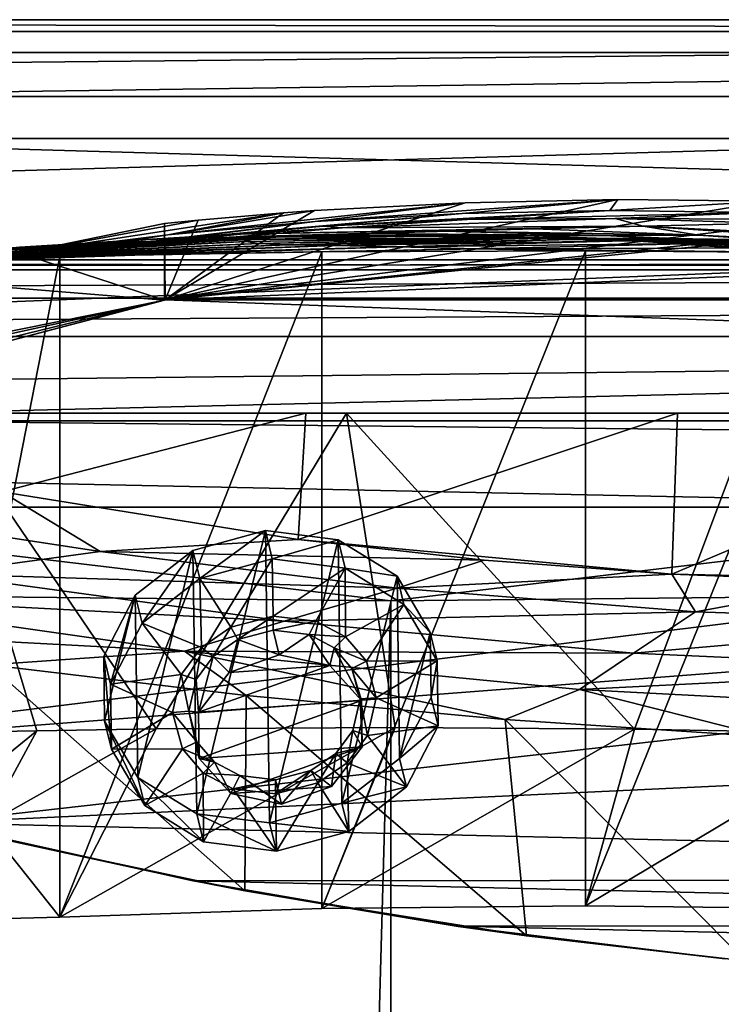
# Model space of a CAD drawing. Header units: metres. Extents: x -1004 to 0, y -708 to 0.
# Tile 59 of 103: x -550 to -459, y -128 to 0. Entities that reach past the tile are written whole.
import ezdxf

# ---------------------------------------------------------------- set-up
doc = ezdxf.new("R2010")
doc.units = ezdxf.units.M

msp = doc.modelspace()

# ---------------------------------------------------------------- linework, layer by layer
at = {"layer": 'top'}
for points in [[(-17.027203, -4.297202, 163.059692), (-987.0271, -4.297202, 163.059692), (-17.027203, -4.297202, 176.059937)], [(-987.0271, -4.297202, 163.059692), (-987.0271, -4.297202, 176.059692), (-17.027203, -4.297202, 176.059937)], [(-17.027203, -4.297202, 176.059937), (-987.0271, -4.297202, 176.059692), (-987.0271, -4.297202, 2050.059814)], [(-987.0271, -4.297202, 2063.059814), (-17.027203, -4.297202, 2063.059814), (-987.0271, -4.297202, 2050.059814)], [(-17.027203, -4.297202, 2063.059814), (-17.027203, -4.297202, 2050.059814), (-987.0271, -4.297202, 2050.059814)], [(-987.0271, -4.297202, 2050.059814), (-17.027203, -4.297202, 2050.059814), (-17.027203, -4.297202, 176.059937)], [(-17.027203, -4.297202, 2063.059814), (-987.0271, -4.297202, 2063.059814), (-51.027081, -31.297201, 2063.059814)], [(-51.027081, -31.297201, 2063.059814), (-987.0271, -4.297202, 2063.059814), (-953.0271, -31.297201, 2063.059814)], [(-17.027203, -4.297202, 163.059692), (-953.0271, -31.297201, 163.059692), (-987.0271, -4.297202, 163.059692)], [(-51.027081, -31.297201, 163.059692), (-953.0271, -31.297201, 163.059692), (-17.027203, -4.297202, 163.059692)], [(-452.685913, -23.648458, 664.123352), (-472.45047, -23.454731, 664.128479), (-531.481934, -36.547382, 663.785583)], [(-531.481934, -36.547382, 663.785583), (-472.45047, -23.454731, 664.128479), (-492.326813, -23.866177, 664.117676)], [(-432.993011, -24.427916, 664.102966), (-452.685913, -23.648458, 664.123352), (-531.481934, -36.547382, 663.785583)], [(-492.326813, -23.866177, 664.117676), (-511.996887, -24.894096, 664.090698), (-531.481934, -36.547382, 663.785583)], [(-511.996887, -24.894096, 664.090698), (-492.326813, -23.866177, 664.117676), (-531.098572, -28.059938, 742.221619)], [(-531.098572, -28.059938, 742.221619), (-492.326813, -23.866177, 664.117676), (-511.913025, -26.337254, 742.094177)], [(-492.326813, -23.866177, 664.117676), (-472.45047, -23.454731, 664.128479), (-511.913025, -26.337254, 742.094177)], [(-511.913025, -26.337254, 742.094177), (-472.45047, -23.454731, 664.128479), (-492.744202, -25.268068, 741.974304)], [(-472.45047, -23.454731, 664.128479), (-473.478271, -24.863918, 741.869812), (-492.744202, -25.268068, 741.974304)], [(-472.45047, -23.454731, 664.128479), (-452.685913, -23.648458, 664.123352), (-473.478271, -24.863918, 741.869812)], [(-452.685913, -23.648458, 664.123352), (-454.001373, -25.136345, 741.78833), (-473.478271, -24.863918, 741.869812)], [(-527.157532, -26.128496, 664.055298), (-516.033081, -25.183533, 664.05658), (-550.414673, -30.424583, 742.348816)], [(-516.033081, -25.183533, 664.05658), (-531.098572, -28.059938, 742.221619), (-550.414673, -30.424583, 742.348816)], [(-531.481934, -36.547382, 663.785583), (-422.527161, -25.079533, 664.085876), (-432.993011, -24.427916, 664.102966)], [(-511.996887, -24.894096, 664.090698), (-516.033081, -25.183533, 664.05658), (-531.481934, -36.547382, 663.785583)], [(-419.404327, -25.305992, 664.079956), (-422.527161, -25.079533, 664.085876), (-531.481934, -36.547382, 663.785583)], [(-531.481934, -36.547382, 663.785583), (-516.033081, -25.183533, 664.05658), (-527.157532, -26.128496, 664.055298)], [(-375.407898, -30.10355, 663.954346), (-419.404327, -25.305992, 664.079956), (-531.481934, -36.547382, 663.785583)], [(-516.033081, -25.183533, 664.05658), (-511.996887, -24.894096, 664.090698), (-531.098572, -28.059938, 742.221619)], [(-510.922699, -26.942339, 820.316162), (-529.597412, -28.513828, 820.513245), (-492.744202, -25.268068, 741.974304)], [(-529.597412, -28.513828, 820.513245), (-511.913025, -26.337254, 742.094177), (-492.744202, -25.268068, 741.974304)], [(-492.744202, -25.268068, 741.974304), (-473.478271, -24.863918, 741.869812), (-510.922699, -26.942339, 820.316162)], [(-473.478271, -24.863918, 741.869812), (-492.067596, -26.072529, 820.149414), (-510.922699, -26.942339, 820.316162)], [(-473.478271, -24.863918, 741.869812), (-454.001373, -25.136345, 741.78833), (-492.067596, -26.072529, 820.149414)], [(-454.001373, -25.136345, 741.78833), (-472.772339, -25.925011, 820.032776), (-492.067596, -26.072529, 820.149414)], [(-454.001373, -25.136345, 741.78833), (-434.199707, -26.096884, 741.737671), (-472.772339, -25.925011, 820.032776)], [(-527.157532, -26.128496, 664.055298), (-550.414673, -30.424583, 742.348816), (-531.5495, -26.561413, 664.05188)], [(-531.5495, -26.561413, 664.05188), (-550.414673, -30.424583, 742.348816), (-531.550537, -36.561653, 664.056519)], [(-531.098572, -28.059938, 742.221619), (-511.913025, -26.337254, 742.094177), (-548.351563, -30.766386, 820.720947)], [(-511.913025, -26.337254, 742.094177), (-529.597412, -28.513828, 820.513245), (-548.351563, -30.766386, 820.720947)], [(-508.362488, -27.12908, 898.876343), (-545.28009, -30.270796, 899.305359), (-510.922699, -26.942339, 820.316162)], [(-545.28009, -30.270796, 899.305359), (-529.597412, -28.513828, 820.513245), (-510.922699, -26.942339, 820.316162)], [(-531.5495, -26.561413, 664.05188), (-531.550537, -36.561653, 664.056519), (-531.481934, -36.547382, 663.785583)], [(-531.548218, -26.561152, 664.047119), (-527.157532, -26.128496, 664.055298), (-531.5495, -26.561413, 664.05188)], [(-531.548218, -26.561152, 664.047119), (-531.5495, -26.561413, 664.05188), (-531.481934, -36.547382, 663.785583)], [(-527.157532, -26.128496, 664.055298), (-531.548218, -26.561152, 664.047119), (-531.481934, -36.547382, 663.785583)], [(-469.145081, -26.930344, 898.740356), (-483.279053, -27.285646, 977.943909), (-522.334961, -27.974548, 978.032288)], [(-522.334961, -27.974548, 978.032288), (-508.362488, -27.12908, 898.876343), (-469.145081, -26.930344, 898.740356)], [(-510.922699, -26.942339, 820.316162), (-492.067596, -26.072529, 820.149414), (-508.362488, -27.12908, 898.876343)], [(-492.067596, -26.072529, 820.149414), (-472.772339, -25.925011, 820.032776), (-508.362488, -27.12908, 898.876343)], [(-508.362488, -27.12908, 898.876343), (-472.772339, -25.925011, 820.032776), (-469.145081, -26.930344, 898.740356)], [(-469.145081, -26.930344, 898.740356), (-461.91687, -28.080194, 978.12262), (-483.279053, -27.285646, 977.943909)], [(-472.772339, -25.925011, 820.032776), (-452.7771, -26.520391, 819.986023), (-469.145081, -26.930344, 898.740356)], [(-434.199707, -26.096884, 741.737671), (-452.7771, -26.520391, 819.986023), (-472.772339, -25.925011, 820.032776)], [(-469.145081, -26.930344, 898.740356), (-452.7771, -26.520391, 819.986023), (-409.649872, -30.02174, 820.180969)], [(-409.649872, -30.02174, 820.180969), (-424.878021, -29.861204, 899.148376), (-469.145081, -26.930344, 898.740356)], [(-424.878021, -29.861204, 899.148376), (-461.91687, -28.080194, 978.12262), (-469.145081, -26.930344, 898.740356)], [(-533.978394, -28.64591, 1057.599854), (-570.586243, -32.38266, 1057.966797), (-522.334961, -27.974548, 978.032288)], [(-570.586243, -32.38266, 1057.966797), (-558.943481, -31.536816, 978.460144), (-522.334961, -27.974548, 978.032288)], [(-550.414673, -30.424583, 742.348816), (-531.098572, -28.059938, 742.221619), (-567.444946, -33.679401, 820.919495)], [(-531.098572, -28.059938, 742.221619), (-548.351563, -30.766386, 820.720947), (-567.444946, -33.679401, 820.919495)], [(-522.334961, -27.974548, 978.032288), (-558.943481, -31.536816, 978.460144), (-508.362488, -27.12908, 898.876343)], [(-558.943481, -31.536816, 978.460144), (-545.28009, -30.270796, 899.305359), (-508.362488, -27.12908, 898.876343)], [(-512.174133, -28.12541, 1217.638428), (-517.327515, -28.377766, 1297.931396), (-555.555237, -30.01231, 1297.98877)], [(-512.174133, -28.12541, 1217.638428), (-555.555237, -30.01231, 1297.98877), (-550.446899, -29.655293, 1217.726196)], [(-504.790924, -27.868296, 1137.478882), (-512.174133, -28.12541, 1217.638428), (-550.446899, -29.655293, 1217.726196)], [(-550.446899, -29.655293, 1217.726196), (-543.296143, -29.207056, 1137.55188), (-504.790924, -27.868296, 1137.478882)], [(-543.296143, -29.207056, 1137.55188), (-495.164978, -27.591631, 1057.543701), (-504.790924, -27.868296, 1137.478882)], [(-495.164978, -27.591631, 1057.543701), (-543.296143, -29.207056, 1137.55188), (-533.978394, -28.64591, 1057.599854)], [(-483.279053, -27.285646, 977.943909), (-495.164978, -27.591631, 1057.543701), (-533.978394, -28.64591, 1057.599854)], [(-483.279053, -27.285646, 977.943909), (-533.978394, -28.64591, 1057.599854), (-522.334961, -27.974548, 978.032288)], [(-517.327515, -28.377766, 1297.931396), (-498.106903, -28.220083, 1297.909912), (-520.238464, -28.642012, 1378.305664)], [(-498.106903, -28.220083, 1297.909912), (-482.750031, -28.400694, 1378.306641), (-520.238464, -28.642012, 1378.305664)], [(-492.445374, -28.145514, 1217.638794), (-517.327515, -28.377766, 1297.931396), (-512.174133, -28.12541, 1217.638428)], [(-498.106903, -28.220083, 1297.909912), (-517.327515, -28.377766, 1297.931396), (-492.445374, -28.145514, 1217.638794)], [(-484.378143, -28.128517, 1137.568115), (-512.174133, -28.12541, 1217.638428), (-504.790924, -27.868296, 1137.478882)], [(-484.378143, -28.128517, 1137.568115), (-492.445374, -28.145514, 1217.638794), (-512.174133, -28.12541, 1217.638428)], [(-504.790924, -27.868296, 1137.478882), (-495.164978, -27.591631, 1057.543701), (-474.113434, -28.127659, 1057.722778)], [(-474.113434, -28.127659, 1057.722778), (-484.378143, -28.128517, 1137.568115), (-504.790924, -27.868296, 1137.478882)], [(-498.106903, -28.220083, 1297.909912), (-492.445374, -28.145514, 1217.638794), (-472.179077, -28.69838, 1217.680054)], [(-482.750031, -28.400694, 1378.306641), (-498.106903, -28.220083, 1297.909912), (-478.806091, -28.503523, 1297.896118)], [(-478.806091, -28.503523, 1297.896118), (-498.106903, -28.220083, 1297.909912), (-472.179077, -28.69838, 1217.680054)], [(-461.91687, -28.080194, 978.12262), (-495.164978, -27.591631, 1057.543701), (-483.279053, -27.285646, 977.943909)], [(-495.164978, -27.591631, 1057.543701), (-461.91687, -28.080194, 978.12262), (-474.113434, -28.127659, 1057.722778)], [(-462.892578, -29.028557, 1137.770996), (-492.445374, -28.145514, 1217.638794), (-484.378143, -28.128517, 1137.568115)], [(-472.179077, -28.69838, 1217.680054), (-492.445374, -28.145514, 1217.638794), (-462.892578, -29.028557, 1137.770996)], [(-451.532196, -29.402475, 1058.087891), (-484.378143, -28.128517, 1137.568115), (-474.113434, -28.127659, 1057.722778)], [(-451.532196, -29.402475, 1058.087891), (-462.892578, -29.028557, 1137.770996), (-484.378143, -28.128517, 1137.568115)], [(-474.113434, -28.127659, 1057.722778), (-461.91687, -28.080194, 978.12262), (-438.846405, -29.666279, 978.500732)], [(-438.846405, -29.666279, 978.500732), (-451.532196, -29.402475, 1058.087891), (-474.113434, -28.127659, 1057.722778)], [(-461.91687, -28.080194, 978.12262), (-424.878021, -29.861204, 899.148376), (-438.846405, -29.666279, 978.500732)], [(-587.858459, -33.230473, 1217.874634), (-543.296143, -29.207056, 1137.55188), (-550.446899, -29.655293, 1217.726196)], [(-543.296143, -29.207056, 1137.55188), (-587.858459, -33.230473, 1217.874634), (-580.214172, -32.922432, 1137.810425)], [(-533.978394, -28.64591, 1057.599854), (-543.296143, -29.207056, 1137.55188), (-580.214172, -32.922432, 1137.810425)], [(-580.214172, -32.922432, 1137.810425), (-570.586243, -32.38266, 1057.966797), (-533.978394, -28.64591, 1057.599854)], [(-559.626038, -30.665686, 1458.603882), (-558.617615, -30.343277, 1378.304565), (-520.238464, -28.642012, 1378.305664)], [(-559.626038, -30.665686, 1458.603882), (-520.238464, -28.642012, 1378.305664), (-520.896423, -28.921398, 1458.728027)], [(-558.589294, -30.860767, 1538.892822), (-559.626038, -30.665686, 1458.603882), (-520.896423, -28.921398, 1458.728027)], [(-517.327515, -28.377766, 1297.931396), (-558.617615, -30.343277, 1378.304565), (-555.555237, -30.01231, 1297.98877)], [(-558.617615, -30.343277, 1378.304565), (-517.327515, -28.377766, 1297.931396), (-520.238464, -28.642012, 1378.305664)], [(-520.896423, -28.921398, 1458.728027), (-519.310974, -29.166855, 1539.137207), (-558.589294, -30.860767, 1538.892822)], [(-519.310974, -29.166855, 1539.137207), (-555.50647, -30.894201, 1619.12146), (-558.589294, -30.860767, 1538.892822)], [(-515.487915, -29.341103, 1619.466309), (-555.50647, -30.894201, 1619.12146), (-519.310974, -29.166855, 1539.137207)], [(-555.50647, -30.894201, 1619.12146), (-515.487915, -29.341103, 1619.466309), (-550.390137, -30.817196, 1699.218994)], [(-550.390137, -30.817196, 1699.218994), (-515.487915, -29.341103, 1619.466309), (-509.439392, -29.430811, 1699.626587)], [(-550.390137, -30.817196, 1699.218994), (-509.439392, -29.430811, 1699.626587), (-543.261963, -30.743803, 1779.113403)], [(-548.351563, -30.766386, 820.720947), (-529.597412, -28.513828, 820.513245), (-545.28009, -30.270796, 899.305359)], [(-509.439392, -29.430811, 1699.626587), (-501.185791, -29.622955, 1779.531006), (-543.261963, -30.743803, 1779.113403)], [(-482.750031, -28.400694, 1378.306641), (-483.994507, -28.398075, 1458.851196), (-520.896423, -28.921398, 1458.728027)], [(-520.896423, -28.921398, 1458.728027), (-483.994507, -28.398075, 1458.851196), (-519.310974, -29.166855, 1539.137207)], [(-520.238464, -28.642012, 1378.305664), (-482.750031, -28.400694, 1378.306641), (-520.896423, -28.921398, 1458.728027)], [(-483.994507, -28.398075, 1458.851196), (-482.535248, -28.50729, 1539.381592), (-519.310974, -29.166855, 1539.137207)], [(-519.310974, -29.166855, 1539.137207), (-482.535248, -28.50729, 1539.381592), (-515.487915, -29.341103, 1619.466309)], [(-482.535248, -28.50729, 1539.381592), (-478.380005, -28.676069, 1619.802368), (-515.487915, -29.341103, 1619.466309)], [(-515.487915, -29.341103, 1619.466309), (-478.380005, -28.676069, 1619.802368), (-509.439392, -29.430811, 1699.626587)], [(-509.439392, -29.430811, 1699.626587), (-478.380005, -28.676069, 1619.802368), (-471.539703, -28.830837, 1700.026245)], [(-501.185791, -29.622955, 1779.531006), (-509.439392, -29.430811, 1699.626587), (-471.539703, -28.830837, 1700.026245)], [(-462.02475, -29.204512, 1779.972534), (-501.185791, -29.622955, 1779.531006), (-471.539703, -28.830837, 1700.026245)], [(-490.714691, -29.880512, 1859.118652), (-501.185791, -29.622955, 1779.531006), (-462.02475, -29.204512, 1779.972534)], [(-449.856262, -29.737257, 1859.545288), (-490.714691, -29.880512, 1859.118652), (-462.02475, -29.204512, 1779.972534)], [(-466.493103, -28.571413, 1458.915405), (-483.994507, -28.398075, 1458.851196), (-464.484283, -28.814299, 1378.307007)], [(-464.484283, -28.814299, 1378.307007), (-483.994507, -28.398075, 1458.851196), (-482.750031, -28.400694, 1378.306641)], [(-483.994507, -28.398075, 1458.851196), (-466.493103, -28.571413, 1458.915405), (-482.535248, -28.50729, 1539.381592)], [(-464.484283, -28.814299, 1378.307007), (-482.750031, -28.400694, 1378.306641), (-459.428711, -29.220833, 1297.89209)], [(-459.428711, -29.220833, 1297.89209), (-482.750031, -28.400694, 1378.306641), (-478.806091, -28.503523, 1297.896118)], [(-478.380005, -28.676069, 1619.802368), (-482.535248, -28.50729, 1539.381592), (-465.434967, -28.537424, 1539.510132)], [(-482.535248, -28.50729, 1539.381592), (-466.493103, -28.571413, 1458.915405), (-465.434967, -28.537424, 1539.510132)], [(-478.806091, -28.503523, 1297.896118), (-472.179077, -28.69838, 1217.680054), (-459.428711, -29.220833, 1297.89209)], [(-465.434967, -28.537424, 1539.510132), (-461.316254, -28.64698, 1619.975708), (-478.380005, -28.676069, 1619.802368)], [(-478.380005, -28.676069, 1619.802368), (-461.316254, -28.64698, 1619.975708), (-471.539703, -28.830837, 1700.026245)], [(-472.179077, -28.69838, 1217.680054), (-430.055206, -31.32688, 1217.911133), (-459.428711, -29.220833, 1297.89209)], [(-430.055206, -31.32688, 1217.911133), (-472.179077, -28.69838, 1217.680054), (-416.712677, -32.638969, 1138.565186)], [(-472.179077, -28.69838, 1217.680054), (-462.892578, -29.028557, 1137.770996), (-416.712677, -32.638969, 1138.565186)], [(-471.539703, -28.830837, 1700.026245), (-461.316254, -28.64698, 1619.975708), (-445.099701, -28.820051, 1620.184814)], [(-406.456207, -29.448767, 1701.339111), (-471.539703, -28.830837, 1700.026245), (-445.099701, -28.820051, 1620.184814)], [(-462.02475, -29.204512, 1779.972534), (-471.539703, -28.830837, 1700.026245), (-406.456207, -29.448767, 1701.339111)], [(-465.434967, -28.537424, 1539.510132), (-466.493103, -28.571413, 1458.915405), (-449.53653, -29.038044, 1458.984985)], [(-466.493103, -28.571413, 1458.915405), (-446.498779, -29.577589, 1378.307495), (-449.53653, -29.038044, 1458.984985)], [(-446.498779, -29.577589, 1378.307495), (-466.493103, -28.571413, 1458.915405), (-464.484283, -28.814299, 1378.307007)], [(-449.53653, -29.038044, 1458.984985), (-449.069, -28.814716, 1539.658081), (-465.434967, -28.537424, 1539.510132)], [(-449.069, -28.814716, 1539.658081), (-461.316254, -28.64698, 1619.975708), (-465.434967, -28.537424, 1539.510132)], [(-446.498779, -29.577589, 1378.307495), (-464.484283, -28.814299, 1378.307007), (-439.996155, -30.350725, 1297.900146)], [(-439.996155, -30.350725, 1297.900146), (-464.484283, -28.814299, 1378.307007), (-459.428711, -29.220833, 1297.89209)], [(-401.780121, -34.028625, 1059.436401), (-462.892578, -29.028557, 1137.770996), (-451.532196, -29.402475, 1058.087891)], [(-416.712677, -32.638969, 1138.565186), (-462.892578, -29.028557, 1137.770996), (-401.780121, -34.028625, 1059.436401)], [(-406.456207, -29.448767, 1701.339111), (-400.750183, -29.583015, 1741.481201), (-462.02475, -29.204512, 1779.972534)], [(-400.750183, -29.583015, 1741.481201), (-393.93222, -29.823841, 1781.515381), (-462.02475, -29.204512, 1779.972534)], [(-462.02475, -29.204512, 1779.972534), (-393.93222, -29.823841, 1781.515381), (-449.856262, -29.737257, 1859.545288)], [(-461.316254, -28.64698, 1619.975708), (-449.069, -28.814716, 1539.658081), (-445.099701, -28.820051, 1620.184814)], [(-459.428711, -29.220833, 1297.89209), (-430.055206, -31.32688, 1217.911133), (-439.996155, -30.350725, 1297.900146)], [(-578.530212, -32.142326, 1858.454956), (-586.527283, -32.652935, 1778.727539), (-543.261963, -30.743803, 1779.113403)], [(-543.261963, -30.743803, 1779.113403), (-586.527283, -32.652935, 1778.727539), (-550.390137, -30.817196, 1699.218994)], [(-548.351563, -30.766386, 820.720947), (-545.28009, -30.270796, 899.305359), (-582.650757, -36.168266, 899.776184)], [(-582.650757, -36.168266, 899.776184), (-545.28009, -30.270796, 899.305359), (-577.246338, -34.333977, 978.705688)], [(-567.444946, -33.679401, 820.919495), (-548.351563, -30.766386, 820.720947), (-582.650757, -36.168266, 899.776184)], [(-534.104248, -30.651379, 1858.760254), (-545.201599, -30.85894, 1929.701294), (-578.530212, -32.142326, 1858.454956)], [(-534.104248, -30.651379, 1858.760254), (-578.530212, -32.142326, 1858.454956), (-543.261963, -30.743803, 1779.113403)], [(-545.28009, -30.270796, 899.305359), (-558.943481, -31.536816, 978.460144), (-577.246338, -34.333977, 978.705688)], [(-550.414673, -30.424583, 742.348816), (-567.444946, -33.679401, 820.919495), (-531.550537, -36.561653, 664.056519)], [(-545.201599, -30.85894, 1929.701294), (-511.027527, -30.280046, 1934.475342), (-545.208801, -117.028526, 1979.450073)], [(-545.208801, -117.028526, 1979.450073), (-511.027527, -30.280046, 1934.475342), (-511.031982, -115.911087, 1983.91394)], [(-511.027527, -30.280046, 1934.475342), (-545.201599, -30.85894, 1929.701294), (-534.104248, -30.651379, 1858.760254)], [(-543.261963, -30.743803, 1779.113403), (-501.185791, -29.622955, 1779.531006), (-534.104248, -30.651379, 1858.760254)], [(-501.185791, -29.622955, 1779.531006), (-490.714691, -29.880512, 1859.118652), (-534.104248, -30.651379, 1858.760254)], [(-490.714691, -29.880512, 1859.118652), (-511.027527, -30.280046, 1934.475342), (-534.104248, -30.651379, 1858.760254)], [(-531.481934, -36.547382, 663.785583), (-338.864685, -36.52253, 663.786255), (-375.407898, -30.10355, 663.954346)], [(-511.027527, -30.280046, 1934.475342), (-476.663605, -30.13868, 1937.437134), (-511.031982, -115.911087, 1983.91394)], [(-511.031982, -115.911087, 1983.91394), (-476.663605, -30.13868, 1937.437134), (-476.665222, -115.545601, 1986.746826)], [(-476.663605, -30.13868, 1937.437134), (-511.027527, -30.280046, 1934.475342), (-490.714691, -29.880512, 1859.118652)], [(-442.203827, -30.387955, 1938.549316), (-490.714691, -29.880512, 1859.118652), (-449.856262, -29.737257, 1859.545288)], [(-442.203827, -30.387955, 1938.549316), (-476.663605, -30.13868, 1937.437134), (-490.714691, -29.880512, 1859.118652)], [(-476.663605, -30.13868, 1937.437134), (-442.203827, -30.387955, 1938.549316), (-476.665222, -115.545601, 1986.746826)], [(-476.665222, -115.545601, 1986.746826), (-442.203827, -30.387955, 1938.549316), (-442.20282, -115.934677, 1987.939697)], [(-51.027081, -31.297201, 2063.059814), (-953.0271, -31.297201, 2063.059814), (-56.027115, -32.636967, 2063.059814)], [(-953.0271, -31.297201, 2063.059814), (-948.0271, -32.636948, 2063.059814), (-56.027115, -32.636967, 2063.059814)], [(-953.0271, -31.297201, 163.059692), (-51.027081, -31.297201, 163.059692), (-948.0271, -32.636948, 163.059692)], [(-51.027081, -31.297201, 163.059692), (-56.027115, -32.636967, 163.059692), (-948.0271, -32.636948, 163.059692)], [(-592.577087, -33.082756, 1698.821655), (-555.50647, -30.894201, 1619.12146), (-550.390137, -30.817196, 1699.218994)], [(-586.527283, -32.652935, 1778.727539), (-592.577087, -33.082756, 1698.821655), (-550.390137, -30.817196, 1699.218994)], [(-545.201599, -30.85894, 1929.701294), (-562.167419, -31.322283, 1926.885376), (-578.530212, -32.142326, 1858.454956)], [(-562.167419, -31.322283, 1926.885376), (-545.201599, -30.85894, 1929.701294), (-562.205627, -117.457336, 1976.609497)], [(-562.205627, -117.457336, 1976.609497), (-545.201599, -30.85894, 1929.701294), (-545.208801, -117.028526, 1979.450073)], [(-56.027115, -32.636967, 2063.059814), (-948.0271, -32.636948, 2063.059814), (-944.366821, -36.297203, 2063.059814)], [(-948.0271, -32.636948, 163.059692), (-56.027115, -32.636967, 163.059692), (-944.366821, -36.297203, 163.059692)], [(-56.027115, -32.636967, 2063.059814), (-944.366821, -36.297203, 2063.059814), (-59.687374, -36.297272, 2063.059814)], [(-56.027115, -32.636967, 163.059692), (-59.687374, -36.297272, 163.059692), (-944.366821, -36.297203, 163.059692)], [(-531.550537, -36.561653, 664.056519), (-567.444946, -33.679401, 820.919495), (-559.799133, -42.260258, 784.561279)], [(-944.366821, -36.297203, 2063.059814), (-943.0271, -41.297203, 2063.059814), (-59.687374, -36.297272, 2063.059814)], [(-944.366821, -36.297203, 163.059692), (-59.687374, -36.297272, 163.059692), (-943.0271, -41.297203, 163.059692)], [(-59.687374, -36.297272, 2063.059814), (-943.0271, -41.297203, 2063.059814), (-61.027081, -41.297325, 2063.059814)], [(-59.687374, -36.297272, 163.059692), (-61.027081, -41.297325, 163.059692), (-943.0271, -41.297203, 163.059692)], [(-595.075806, -52.034935, 663.380066), (-303.672577, -44.981171, 663.564758), (-531.481934, -36.547382, 663.785583)], [(-595.075806, -52.034935, 663.380066), (-531.481934, -36.547382, 663.785583), (-563.380371, -44.920795, 664.056458)], [(-563.380371, -44.920795, 664.056458), (-531.550537, -36.561653, 664.056519), (-589.51355, -49.244396, 784.627014)], [(-531.550537, -36.561653, 664.056519), (-559.799133, -42.260258, 784.561279), (-589.51355, -49.244396, 784.627014)], [(-531.481934, -36.547382, 663.785583), (-531.550537, -36.561653, 664.056519), (-563.380371, -44.920795, 664.056458)], [(-303.672577, -44.981171, 663.564758), (-338.864685, -36.52253, 663.786255), (-531.481934, -36.547382, 663.785583)], [(-943.0271, -41.297203, 2063.059814), (-943.0271, -51.297203, 2063.059814), (-61.027081, -41.297325, 2063.059814)], [(-943.0271, -41.297203, 163.059692), (-61.027081, -41.297325, 163.059692), (-943.0271, -51.297203, 163.059692)], [(-61.027081, -41.297325, 2063.059814), (-943.0271, -51.297203, 2063.059814), (-61.026958, -51.297203, 2063.059814)], [(-61.027081, -41.297325, 163.059692), (-61.026958, -51.297203, 163.059692), (-943.0271, -51.297203, 163.059692)], [(-269.478577, -55.455761, 663.290466), (-303.672577, -44.981171, 663.564758), (-595.075806, -52.034935, 663.380066)], [(-61.026958, -51.297203, 163.059692), (-726.290894, -51.297203, 197.247162), (-943.0271, -51.297203, 163.059692)], [(-769.87146, -51.297203, 2037.609009), (-507.81012, -51.297203, 2032.241211), (-943.0271, -51.297203, 2063.059814)], [(-507.81012, -51.297203, 2032.241211), (-454.791016, -51.297203, 2034.755859), (-943.0271, -51.297203, 2063.059814)], [(-943.0271, -51.297203, 2063.059814), (-454.791016, -51.297203, 2034.755859), (-61.026958, -51.297203, 2063.059814)], [(-560.64801, -51.297203, 2027.190918), (-507.81012, -51.297203, 2032.241211), (-769.87146, -51.297203, 2037.609009)], [(-685.753662, -51.297203, 203.297897), (-726.290894, -51.297203, 197.247162), (-61.026958, -51.297203, 163.059692)], [(-645.897888, -51.297203, 212.02446), (-685.753662, -51.297203, 203.297897), (-61.026958, -51.297203, 163.059692)], [(-606.984619, -51.297203, 223.321609), (-645.897888, -51.297203, 212.02446), (-61.026958, -51.297203, 163.059692)], [(-560.671692, -51.297203, 236.582306), (-606.984619, -51.297203, 223.321609), (-61.026958, -51.297203, 163.059692)], [(-560.671692, -51.297203, 236.582306), (-513.096741, -51.297203, 246.445267), (-552.774841, -61.588779, 242.323547)], [(-61.026958, -51.297203, 163.059692), (-513.096741, -51.297203, 246.445267), (-560.671692, -51.297203, 236.582306)], [(-560.64801, -51.297203, 2027.190918), (-555.942871, -92.879539, 2020.363281), (-548.179688, -92.723824, 2021.265503)], [(-548.179688, -92.723824, 2021.265503), (-532.632446, -92.484711, 2022.891968), (-560.64801, -51.297203, 2027.190918)], [(-532.632446, -92.484711, 2022.891968), (-507.81012, -51.297203, 2032.241211), (-560.64801, -51.297203, 2027.190918)], [(-513.096741, -51.297203, 246.445267), (-514.102356, -67.787659, 252.362473), (-552.774841, -61.588779, 242.323547)], [(-532.632446, -92.484711, 2022.891968), (-501.469574, -92.297127, 2025.43103), (-507.81012, -51.297203, 2032.241211)], [(-513.096741, -51.297203, 246.445267), (-464.643982, -51.297203, 252.752304), (-514.102356, -67.787659, 252.362473)], [(-464.643982, -51.297203, 252.752304), (-465.376953, -72.324074, 260.370239), (-514.102356, -67.787659, 252.362473)], [(-464.643982, -51.297203, 252.752304), (-513.096741, -51.297203, 246.445267), (-61.026958, -51.297203, 163.059692)], [(-501.469574, -92.297127, 2025.43103), (-470.243683, -92.499443, 2027.015503), (-507.81012, -51.297203, 2032.241211)], [(-507.81012, -51.297203, 2032.241211), (-470.243683, -92.499443, 2027.015503), (-454.791016, -51.297203, 2034.755859)], [(-470.243683, -92.499443, 2027.015503), (-438.988922, -93.0933, 2027.643555), (-454.791016, -51.297203, 2034.755859)], [(-464.643982, -51.297203, 252.752304), (-415.720428, -51.297203, 255.404053), (-465.376953, -72.324074, 260.370239)], [(-415.720428, -51.297203, 255.404053), (-415.949951, -73.316833, 263.415771), (-465.376953, -72.324074, 260.370239)], [(-415.720428, -51.297203, 255.404053), (-464.643982, -51.297203, 252.752304), (-61.026958, -51.297203, 163.059692)], [(-595.102356, -95.601303, 662.239807), (-269.478577, -55.455761, 663.290466), (-595.075806, -52.034935, 663.380066)], [(-235.830612, -67.975395, 662.96106), (-269.478577, -55.455761, 663.290466), (-595.102356, -95.601303, 662.239807)], [(-581.824768, -62.947922, 337.553131), (-552.774841, -61.588779, 242.323547), (-539.927673, -69.327805, 327.995972)], [(-539.927673, -69.327805, 327.995972), (-552.774841, -61.588779, 242.323547), (-514.102356, -67.787659, 252.362473)], [(-561.245667, -72.258545, 427.685455), (-581.824768, -62.947922, 337.553131), (-539.927673, -69.327805, 327.995972)], [(-561.725708, -104.741089, 662.000549), (-235.830612, -67.975395, 662.96106), (-595.102356, -95.601303, 662.239807)], [(-192.610825, -87.446632, 662.452759), (-235.830612, -67.975395, 662.96106), (-561.725708, -104.741089, 662.000549)], [(-514.102356, -67.787659, 252.362473), (-489.879242, -70.486473, 256.973846), (-539.927673, -69.327805, 327.995972)], [(-514.102356, -67.787659, 252.362473), (-465.376953, -72.324074, 260.370239), (-489.879242, -70.486473, 256.973846)], [(-539.927673, -69.327805, 327.995972), (-501.212494, -74.132027, 330.291626), (-561.245667, -72.258545, 427.685455)], [(-489.879242, -70.486473, 256.973846), (-501.212494, -74.132027, 330.291626), (-539.927673, -69.327805, 327.995972)], [(-489.879242, -70.486473, 256.973846), (-465.376953, -72.324074, 260.370239), (-501.212494, -74.132027, 330.291626)], [(-515.926331, -78.445, 429.213135), (-580.162659, -75.021164, 527.793945), (-561.245667, -72.258545, 427.685455)], [(-501.212494, -74.132027, 330.291626), (-515.926331, -78.445, 429.213135), (-561.245667, -72.258545, 427.685455)], [(-465.376953, -72.324074, 260.370239), (-462.326111, -77.196289, 332.628021), (-501.212494, -74.132027, 330.291626)], [(-465.376953, -72.324074, 260.370239), (-415.949951, -73.316833, 263.415771), (-440.711487, -73.276428, 262.523499)], [(-465.376953, -72.324074, 260.370239), (-440.711487, -73.276428, 262.523499), (-462.326111, -77.196289, 332.628021)], [(-501.212494, -74.132027, 330.291626), (-462.326111, -77.196289, 332.628021), (-515.926331, -78.445, 429.213135)], [(-440.711487, -73.276428, 262.523499), (-423.346405, -78.51532, 335.000458), (-462.326111, -77.196289, 332.628021)], [(-528.940674, -82.334114, 528.560242), (-587.777405, -79.233582, 627.842957), (-580.162659, -75.021164, 527.793945)], [(-528.940674, -82.334114, 528.560242), (-580.162659, -75.021164, 527.793945), (-515.926331, -78.445, 429.213135)], [(-462.326111, -77.196289, 332.628021), (-470.379761, -82.596298, 430.770264), (-515.926331, -78.445, 429.213135)], [(-462.326111, -77.196289, 332.628021), (-423.346405, -78.51532, 335.000458), (-470.379761, -82.596298, 430.770264)], [(-528.940674, -82.334114, 528.560242), (-554.413086, -84.128242, 627.97113), (-587.777405, -79.233582, 627.842957)], [(-470.379761, -82.596298, 430.770264), (-528.940674, -82.334114, 528.560242), (-515.926331, -78.445, 429.213135)], [(-423.346405, -78.51532, 335.000458), (-424.697174, -84.705139, 432.35376), (-470.379761, -82.596298, 430.770264)], [(-520.877441, -88.142326, 628.076233), (-554.413086, -84.128242, 627.97113), (-528.940674, -82.334114, 528.560242)], [(-477.446655, -87.347427, 529.341614), (-528.940674, -82.334114, 528.560242), (-470.379761, -82.596298, 430.770264)], [(-487.105103, -91.275429, 628.158264), (-528.940674, -82.334114, 528.560242), (-477.446655, -87.347427, 529.341614)], [(-487.105103, -91.275429, 628.158264), (-520.877441, -88.142326, 628.076233), (-528.940674, -82.334114, 528.560242)], [(-424.697174, -84.705139, 432.35376), (-477.446655, -87.347427, 529.341614), (-470.379761, -82.596298, 430.770264)], [(-521.065369, -113.585228, 628.742493), (-554.413086, -84.128242, 627.97113), (-520.877441, -88.142326, 628.076233)], [(-521.065369, -113.585228, 628.742493), (-554.388855, -106.520294, 628.557434), (-554.413086, -84.128242, 627.97113)], [(-425.783813, -90.052223, 530.136597), (-477.446655, -87.347427, 529.341614), (-424.697174, -84.705139, 432.35376)], [(-248.615372, -112.011162, 661.810242), (-192.610825, -87.446632, 662.452759), (-561.725708, -104.741089, 662.000549)], [(-484.336884, -119.484512, 628.896973), (-521.065369, -113.585228, 628.742493), (-520.877441, -88.142326, 628.076233)], [(-484.336884, -119.484512, 628.896973), (-520.877441, -88.142326, 628.076233), (-487.105103, -91.275429, 628.158264)], [(-452.976624, -93.522049, 628.217102), (-487.105103, -91.275429, 628.158264), (-477.446655, -87.347427, 529.341614)], [(-452.976624, -93.522049, 628.217102), (-477.446655, -87.347427, 529.341614), (-425.783813, -90.052223, 530.136597)], [(-545.208801, -117.028526, 1979.450073), (-501.469574, -92.297127, 2025.43103), (-532.632446, -92.484711, 2022.891968)], [(-545.208801, -117.028526, 1979.450073), (-511.031982, -115.911087, 1983.91394), (-501.469574, -92.297127, 2025.43103)], [(-511.031982, -115.911087, 1983.91394), (-470.243683, -92.499443, 2027.015503), (-501.469574, -92.297127, 2025.43103)], [(-455.825867, -122.730247, 628.981934), (-487.105103, -91.275429, 628.158264), (-452.976624, -93.522049, 628.217102)], [(-455.825867, -122.730247, 628.981934), (-484.336884, -119.484512, 628.896973), (-487.105103, -91.275429, 628.158264)], [(-548.179688, -92.723824, 2021.265503), (-562.955627, -104.715088, 1997.681763), (-554.860596, -104.967049, 1998.911743)], [(-548.179688, -92.723824, 2021.265503), (-555.942871, -92.879539, 2020.363281), (-562.955627, -104.715088, 1997.681763)], [(-554.860596, -104.967049, 1998.911743), (-545.208801, -117.028526, 1979.450073), (-532.632446, -92.484711, 2022.891968)], [(-532.632446, -92.484711, 2022.891968), (-548.179688, -92.723824, 2021.265503), (-554.860596, -104.967049, 1998.911743)], [(-511.031982, -115.911087, 1983.91394), (-476.665222, -115.545601, 1986.746826), (-470.243683, -92.499443, 2027.015503)], [(-476.665222, -115.545601, 1986.746826), (-438.988922, -93.0933, 2027.643555), (-470.243683, -92.499443, 2027.015503)], [(-476.665222, -115.545601, 1986.746826), (-442.20282, -115.934677, 1987.939697), (-438.988922, -93.0933, 2027.643555)], [(-562.205627, -117.457336, 1976.609497), (-545.208801, -117.028526, 1979.450073), (-554.860596, -104.967049, 1998.911743)], [(-527.853394, -112.279739, 661.803223), (-561.725708, -104.741089, 662.000549), (-527.71283, -112.307411, 629.057373)], [(-561.725708, -104.741089, 662.000549), (-561.676331, -104.753265, 629.057373), (-527.71283, -112.307411, 629.057373)], [(-561.725708, -104.741089, 662.000549), (-527.853394, -112.279739, 661.803223), (-248.615372, -112.011162, 661.810242)], [(-527.71283, -112.307411, 629.057373), (-561.676331, -104.753265, 629.057373), (-554.388855, -106.520294, 628.557434)], [(-521.065369, -113.585228, 628.742493), (-527.71283, -112.307411, 629.057373), (-554.388855, -106.520294, 628.557434)], [(-527.853394, -112.279739, 661.803223), (-283.03949, -118.005608, 661.653381), (-248.615372, -112.011162, 661.810242)], [(-493.331329, -118.220024, 661.647766), (-527.853394, -112.279739, 661.803223), (-493.258667, -118.230911, 629.057373)], [(-527.853394, -112.279739, 661.803223), (-527.71283, -112.307411, 629.057373), (-493.258667, -118.230911, 629.057373)], [(-527.853394, -112.279739, 661.803223), (-493.331329, -118.220024, 661.647766), (-283.03949, -118.005608, 661.653381)], [(-493.258667, -118.230911, 629.057373), (-527.71283, -112.307411, 629.057373), (-521.065369, -113.585228, 628.742493)], [(-484.336884, -119.484512, 628.896973), (-493.258667, -118.230911, 629.057373), (-521.065369, -113.585228, 628.742493)], [(-493.331329, -118.220024, 661.647766), (-317.858521, -122.331215, 661.540161), (-283.03949, -118.005608, 661.653381)], [(-458.452362, -122.479492, 661.536255), (-493.331329, -118.220024, 661.647766), (-458.431763, -122.481873, 629.057373)], [(-493.331329, -118.220024, 661.647766), (-493.258667, -118.230911, 629.057373), (-458.431763, -122.481873, 629.057373)], [(-493.331329, -118.220024, 661.647766), (-458.452362, -122.479492, 661.536255), (-317.858521, -122.331215, 661.540161)], [(-458.431763, -122.481873, 629.057373), (-493.258667, -118.230911, 629.057373), (-484.336884, -119.484512, 628.896973)], [(-455.825867, -122.730247, 628.981934), (-458.431763, -122.481873, 629.057373), (-484.336884, -119.484512, 628.896973)]]:
    msp.add_3dface(points, dxfattribs=at)
at = {"layer": 'top0123423'}
for points in [[(-527.845215, -69.197784, 1951.014893), (-518.398376, -66.62886, 1950.873413), (-526.940369, -72.878448, 1944.606812)], [(-518.398376, -66.62886, 1950.873413), (-527.845215, -69.197784, 1951.014893), (-527.352234, -103.540649, 1970.810425)], [(-517.851257, -104.746567, 1972.844727), (-518.398376, -66.62886, 1950.873413), (-527.352234, -103.540649, 1970.810425)], [(-518.398376, -66.62886, 1950.873413), (-517.49353, -70.309525, 1944.465332), (-526.940369, -72.878448, 1944.606812)], [(-517.49353, -70.309525, 1944.465332), (-518.398376, -66.62886, 1950.873413), (-508.897369, -67.834785, 1952.907715)], [(-508.897369, -67.834785, 1952.907715), (-518.398376, -66.62886, 1950.873413), (-517.851257, -104.746567, 1972.844727)], [(-508.404388, -102.17765, 1972.703247), (-508.897369, -67.834785, 1952.907715), (-517.851257, -104.746567, 1972.844727)], [(-507.992493, -71.51545, 1946.499634), (-517.49353, -70.309525, 1944.465332), (-508.897369, -67.834785, 1952.907715)], [(-507.992493, -71.51545, 1946.499634), (-508.897369, -67.834785, 1952.907715), (-501.223938, -72.576691, 1956.714966)], [(-501.223938, -72.576691, 1956.714966), (-508.897369, -67.834785, 1952.907715), (-508.404388, -102.17765, 1972.703247)], [(-535.366821, -75.032738, 1953.304199), (-527.845215, -69.197784, 1951.014893), (-534.461914, -78.713402, 1946.89624)], [(-527.845215, -69.197784, 1951.014893), (-535.366821, -75.032738, 1953.304199), (-535.025696, -98.798737, 1967.003174)], [(-527.352234, -103.540649, 1970.810425), (-527.845215, -69.197784, 1951.014893), (-535.025696, -98.798737, 1967.003174)], [(-527.845215, -69.197784, 1951.014893), (-526.940369, -72.878448, 1944.606812), (-534.461914, -78.713402, 1946.89624)], [(-517.49353, -70.309525, 1944.465332), (-522.907104, -79.231018, 1948.825195), (-526.940369, -72.878448, 1944.606812)], [(-517.386292, -77.777542, 1948.769897), (-522.907104, -79.231018, 1948.825195), (-517.49353, -70.309525, 1944.465332)], [(-507.992493, -71.51545, 1946.499634), (-517.386292, -77.777542, 1948.769897), (-517.49353, -70.309525, 1944.465332)], [(-511.835205, -78.434563, 1949.931152), (-517.386292, -77.777542, 1948.769897), (-507.992493, -71.51545, 1946.499634)], [(-507.947693, -80.496964, 1951.664795), (-511.835205, -78.434563, 1949.931152), (-507.992493, -71.51545, 1946.499634)], [(-507.992493, -71.51545, 1946.499634), (-500.319061, -76.257362, 1950.306885), (-507.947693, -80.496964, 1951.664795)], [(-500.319061, -76.257362, 1950.306885), (-507.992493, -71.51545, 1946.499634), (-501.223938, -72.576691, 1956.714966)], [(-526.940369, -72.878448, 1944.606812), (-526.727478, -81.847878, 1949.788818), (-534.461914, -78.713402, 1946.89624)], [(-522.907104, -79.231018, 1948.825195), (-526.727478, -81.847878, 1949.788818), (-526.940369, -72.878448, 1944.606812)], [(-500.882813, -96.342697, 1970.413818), (-501.223938, -72.576691, 1956.714966), (-508.404388, -102.17765, 1972.703247)], [(-500.319061, -76.257362, 1950.306885), (-501.223938, -72.576691, 1956.714966), (-496.897949, -79.915405, 1961.541016)], [(-496.897949, -79.915405, 1961.541016), (-501.223938, -72.576691, 1956.714966), (-500.882813, -96.342697, 1970.413818)], [(-539.47345, -82.978043, 1957.287964), (-535.366821, -75.032738, 1953.304199), (-538.568542, -86.658707, 1950.880005)], [(-535.366821, -75.032738, 1953.304199), (-539.47345, -82.978043, 1957.287964), (-539.351685, -91.46003, 1962.177124)], [(-535.025696, -98.798737, 1967.003174), (-535.366821, -75.032738, 1953.304199), (-539.351685, -91.46003, 1962.177124)], [(-535.366821, -75.032738, 1953.304199), (-534.461914, -78.713402, 1946.89624), (-538.568542, -86.658707, 1950.880005)], [(-500.319061, -76.257362, 1950.306885), (-505.218964, -83.668045, 1953.87146), (-507.947693, -80.496964, 1951.664795)], [(-500.319061, -76.257362, 1950.306885), (-495.993073, -83.596069, 1955.132935), (-505.218964, -83.668045, 1953.87146)], [(-495.993073, -83.596069, 1955.132935), (-500.319061, -76.257362, 1950.306885), (-496.897949, -79.915405, 1961.541016)], [(-522.907104, -79.231018, 1948.825195), (-517.386292, -77.777542, 1948.769897), (-521.991394, -80.835243, 1949.875977)], [(-517.386292, -77.777542, 1948.769897), (-517.359863, -79.618515, 1949.831177), (-521.991394, -80.835243, 1949.875977)], [(-517.359863, -79.618515, 1949.831177), (-517.386292, -77.777542, 1948.769897), (-511.835205, -78.434563, 1949.931152)], [(-534.461914, -78.713402, 1946.89624), (-529.359619, -85.404587, 1951.459961), (-538.568542, -86.658707, 1950.880005)], [(-526.727478, -81.847878, 1949.788818), (-529.359619, -85.404587, 1951.459961), (-534.461914, -78.713402, 1946.89624)], [(-526.727478, -81.847878, 1949.788818), (-522.907104, -79.231018, 1948.825195), (-525.217346, -83.042351, 1950.68811)], [(-522.907104, -79.231018, 1948.825195), (-521.991394, -80.835243, 1949.875977), (-525.217346, -83.042351, 1950.68811)], [(-512.703003, -80.167091, 1950.803833), (-517.359863, -79.618515, 1949.831177), (-511.835205, -78.434563, 1949.931152)], [(-512.703003, -80.167091, 1950.803833), (-511.835205, -78.434563, 1949.931152), (-507.947693, -80.496964, 1951.664795)], [(-525.217346, -83.042351, 1950.68811), (-521.991394, -80.835243, 1949.875977), (-523.110962, -85.148262, 1944.693848)], [(-523.110962, -85.148262, 1944.693848), (-521.991394, -80.835243, 1949.875977), (-516.575134, -82.81044, 1944.273926)], [(-521.991394, -80.835243, 1949.875977), (-517.359863, -79.618515, 1949.831177), (-516.575134, -82.81044, 1944.273926)], [(-512.703003, -80.167091, 1950.803833), (-516.575134, -82.81044, 1944.273926), (-517.359863, -79.618515, 1949.831177)], [(-509.985809, -84.204109, 1946.005005), (-516.575134, -82.81044, 1944.273926), (-512.703003, -80.167091, 1950.803833)], [(-509.42041, -81.906006, 1952.266113), (-512.703003, -80.167091, 1950.803833), (-507.947693, -80.496964, 1951.664795)], [(-509.42041, -81.906006, 1952.266113), (-509.985809, -84.204109, 1946.005005), (-512.703003, -80.167091, 1950.803833)], [(-509.42041, -81.906006, 1952.266113), (-507.947693, -80.496964, 1951.664795), (-505.218964, -83.668045, 1953.87146)], [(-496.776215, -88.397392, 1966.430054), (-496.897949, -79.915405, 1961.541016), (-500.882813, -96.342697, 1970.413818)], [(-495.993073, -83.596069, 1955.132935), (-496.897949, -79.915405, 1961.541016), (-496.776215, -88.397392, 1966.430054)], [(-529.359619, -85.404587, 1951.459961), (-526.727478, -81.847878, 1949.788818), (-527.437012, -86.045456, 1952.099609)], [(-526.727478, -81.847878, 1949.788818), (-525.217346, -83.042351, 1950.68811), (-527.437012, -86.045456, 1952.099609)], [(-505.859955, -88.785004, 1949.21875), (-509.985809, -84.204109, 1946.005005), (-509.42041, -81.906006, 1952.266113)], [(-507.119202, -84.583908, 1954.129272), (-509.42041, -81.906006, 1952.266113), (-505.218964, -83.668045, 1953.87146)], [(-507.119202, -84.583908, 1954.129272), (-505.859955, -88.785004, 1949.21875), (-509.42041, -81.906006, 1952.266113)], [(-539.351685, -91.46003, 1962.177124), (-539.47345, -82.978043, 1957.287964), (-538.446777, -95.140694, 1955.769043)], [(-539.47345, -82.978043, 1957.287964), (-538.568542, -86.658707, 1950.880005), (-538.446777, -95.140694, 1955.769043)], [(-527.096863, -90.312668, 1947.09729), (-527.437012, -86.045456, 1952.099609), (-525.217346, -83.042351, 1950.68811)], [(-527.096863, -90.312668, 1947.09729), (-525.217346, -83.042351, 1950.68811), (-523.110962, -85.148262, 1944.693848)], [(-523.110962, -85.148262, 1944.693848), (-516.575134, -82.81044, 1944.273926), (-509.985809, -84.204109, 1946.005005)], [(-527.096863, -90.312668, 1947.09729), (-509.985809, -84.204109, 1946.005005), (-505.859955, -88.785004, 1949.21875)], [(-527.096863, -90.312668, 1947.09729), (-523.110962, -85.148262, 1944.693848), (-509.985809, -84.204109, 1946.005005)], [(-507.119202, -84.583908, 1954.129272), (-505.218964, -83.668045, 1953.87146), (-503.940613, -88.413147, 1956.777466)], [(-506.049805, -88.56485, 1956.566895), (-507.119202, -84.583908, 1954.129272), (-503.940613, -88.413147, 1956.777466)], [(-505.859955, -88.785004, 1949.21875), (-507.119202, -84.583908, 1954.129272), (-506.049805, -88.56485, 1956.566895)], [(-495.993073, -83.596069, 1955.132935), (-503.940613, -88.413147, 1956.777466), (-505.218964, -83.668045, 1953.87146)], [(-495.993073, -83.596069, 1955.132935), (-495.871307, -92.078056, 1960.022095), (-503.940613, -88.413147, 1956.777466)], [(-495.871307, -92.078056, 1960.022095), (-495.993073, -83.596069, 1955.132935), (-496.776215, -88.397392, 1966.430054)], [(-529.359619, -85.404587, 1951.459961), (-530.499207, -90.323616, 1954.124512), (-538.568542, -86.658707, 1950.880005)], [(-530.499207, -90.323616, 1954.124512), (-529.359619, -85.404587, 1951.459961), (-528.390076, -90.171883, 1954.335205)], [(-529.359619, -85.404587, 1951.459961), (-527.437012, -86.045456, 1952.099609), (-528.390076, -90.171883, 1954.335205)], [(-538.568542, -86.658707, 1950.880005), (-530.499207, -90.323616, 1954.124512), (-538.446777, -95.140694, 1955.769043)], [(-528.390076, -90.171883, 1954.335205), (-527.437012, -86.045456, 1952.099609), (-527.096863, -90.312668, 1947.09729)], [(-507.002838, -92.691277, 1958.802368), (-506.049805, -88.56485, 1956.566895), (-505.080231, -93.332176, 1959.442017)], [(-505.773499, -94.80793, 1952.69043), (-506.049805, -88.56485, 1956.566895), (-507.002838, -92.691277, 1958.802368)], [(-506.049805, -88.56485, 1956.566895), (-503.940613, -88.413147, 1956.777466), (-505.080231, -93.332176, 1959.442017)], [(-505.773499, -94.80793, 1952.69043), (-505.859955, -88.785004, 1949.21875), (-506.049805, -88.56485, 1956.566895)], [(-495.871307, -92.078056, 1960.022095), (-505.080231, -93.332176, 1959.442017), (-503.940613, -88.413147, 1956.777466)], [(-495.871307, -92.078056, 1960.022095), (-496.776215, -88.397392, 1966.430054), (-500.882813, -96.342697, 1970.413818)], [(-527.010437, -96.335587, 1950.56897), (-527.096863, -90.312668, 1947.09729), (-505.859955, -88.785004, 1949.21875)], [(-527.010437, -96.335587, 1950.56897), (-505.859955, -88.785004, 1949.21875), (-505.773499, -94.80793, 1952.69043)], [(-530.499207, -90.323616, 1954.124512), (-529.220886, -95.068718, 1957.030518), (-538.446777, -95.140694, 1955.769043)], [(-530.499207, -90.323616, 1954.124512), (-528.390076, -90.171883, 1954.335205), (-527.320618, -94.152824, 1956.772827)], [(-529.220886, -95.068718, 1957.030518), (-530.499207, -90.323616, 1954.124512), (-527.320618, -94.152824, 1956.772827)], [(-527.320618, -94.152824, 1956.772827), (-528.390076, -90.171883, 1954.335205), (-527.010437, -96.335587, 1950.56897)], [(-527.010437, -96.335587, 1950.56897), (-528.390076, -90.171883, 1954.335205), (-527.096863, -90.312668, 1947.09729)], [(-535.025696, -98.798737, 1967.003174), (-539.351685, -91.46003, 1962.177124), (-534.120789, -102.479401, 1960.595093)], [(-539.351685, -91.46003, 1962.177124), (-538.446777, -95.140694, 1955.769043), (-534.120789, -102.479401, 1960.595093)], [(-495.871307, -92.078056, 1960.022095), (-499.977905, -100.023361, 1964.005859), (-505.080231, -93.332176, 1959.442017)], [(-499.977905, -100.023361, 1964.005859), (-495.871307, -92.078056, 1960.022095), (-500.882813, -96.342697, 1970.413818)], [(-509.222504, -95.694382, 1960.213867), (-507.002838, -92.691277, 1958.802368), (-507.712402, -96.888885, 1961.113281)], [(-509.222504, -95.694382, 1960.213867), (-505.773499, -94.80793, 1952.69043), (-507.002838, -92.691277, 1958.802368)], [(-507.002838, -92.691277, 1958.802368), (-505.080231, -93.332176, 1959.442017), (-507.712402, -96.888885, 1961.113281)], [(-499.977905, -100.023361, 1964.005859), (-507.712402, -96.888885, 1961.113281), (-505.080231, -93.332176, 1959.442017)], [(-529.220886, -95.068718, 1957.030518), (-527.320618, -94.152824, 1956.772827), (-525.019409, -96.830727, 1958.635864)], [(-525.019409, -96.830727, 1958.635864), (-527.320618, -94.152824, 1956.772827), (-527.010437, -96.335587, 1950.56897)], [(-522.884583, -100.916481, 1953.782837), (-527.010437, -96.335587, 1950.56897), (-505.773499, -94.80793, 1952.69043)], [(-522.884583, -100.916481, 1953.782837), (-505.773499, -94.80793, 1952.69043), (-509.75946, -99.972336, 1955.093872)], [(-509.75946, -99.972336, 1955.093872), (-505.773499, -94.80793, 1952.69043), (-509.222504, -95.694382, 1960.213867)], [(-538.446777, -95.140694, 1955.769043), (-529.220886, -95.068718, 1957.030518), (-534.120789, -102.479401, 1960.595093)], [(-529.220886, -95.068718, 1957.030518), (-526.492126, -98.239799, 1959.237183), (-534.120789, -102.479401, 1960.595093)], [(-526.492126, -98.239799, 1959.237183), (-529.220886, -95.068718, 1957.030518), (-525.019409, -96.830727, 1958.635864)], [(-512.448425, -97.901497, 1961.026123), (-509.222504, -95.694382, 1960.213867), (-511.532715, -99.505745, 1962.076782)], [(-512.448425, -97.901497, 1961.026123), (-509.75946, -99.972336, 1955.093872), (-509.222504, -95.694382, 1960.213867)], [(-509.222504, -95.694382, 1960.213867), (-507.712402, -96.888885, 1961.113281), (-511.532715, -99.505745, 1962.076782)], [(-525.019409, -96.830727, 1958.635864), (-527.010437, -96.335587, 1950.56897), (-522.884583, -100.916481, 1953.782837)], [(-526.492126, -98.239799, 1959.237183), (-525.019409, -96.830727, 1958.635864), (-521.736816, -98.569649, 1960.098267)], [(-521.736816, -98.569649, 1960.098267), (-525.019409, -96.830727, 1958.635864), (-522.884583, -100.916481, 1953.782837)], [(-507.499512, -105.858315, 1966.295166), (-511.532715, -99.505745, 1962.076782), (-507.712402, -96.888885, 1961.113281)], [(-499.977905, -100.023361, 1964.005859), (-500.882813, -96.342697, 1970.413818), (-508.404388, -102.17765, 1972.703247)], [(-499.977905, -100.023361, 1964.005859), (-507.499512, -105.858315, 1966.295166), (-507.712402, -96.888885, 1961.113281)], [(-527.352234, -103.540649, 1970.810425), (-535.025696, -98.798737, 1967.003174), (-526.447388, -107.221313, 1964.402344)], [(-535.025696, -98.798737, 1967.003174), (-534.120789, -102.479401, 1960.595093), (-526.447388, -107.221313, 1964.402344)], [(-534.120789, -102.479401, 1960.595093), (-526.492126, -98.239799, 1959.237183), (-526.447388, -107.221313, 1964.402344)], [(-526.492126, -98.239799, 1959.237183), (-522.604675, -100.3022, 1960.970825), (-526.447388, -107.221313, 1964.402344)], [(-522.604675, -100.3022, 1960.970825), (-526.492126, -98.239799, 1959.237183), (-521.736816, -98.569649, 1960.098267)], [(-521.736816, -98.569649, 1960.098267), (-522.884583, -100.916481, 1953.782837), (-516.295288, -102.305595, 1955.511108)], [(-522.604675, -100.3022, 1960.970825), (-521.736816, -98.569649, 1960.098267), (-517.079956, -99.118225, 1961.070923)], [(-517.079956, -99.118225, 1961.070923), (-521.736816, -98.569649, 1960.098267), (-516.295288, -102.305595, 1955.511108)], [(-517.079956, -99.118225, 1961.070923), (-512.448425, -97.901497, 1961.026123), (-517.053528, -100.959221, 1962.13208)], [(-517.079956, -99.118225, 1961.070923), (-516.295288, -102.305595, 1955.511108), (-512.448425, -97.901497, 1961.026123)], [(-512.448425, -97.901497, 1961.026123), (-511.532715, -99.505745, 1962.076782), (-517.053528, -100.959221, 1962.13208)], [(-516.295288, -102.305595, 1955.511108), (-509.75946, -99.972336, 1955.093872), (-512.448425, -97.901497, 1961.026123)], [(-516.295288, -102.305595, 1955.511108), (-522.884583, -100.916481, 1953.782837), (-509.75946, -99.972336, 1955.093872)], [(-517.053528, -100.959221, 1962.13208), (-522.604675, -100.3022, 1960.970825), (-517.079956, -99.118225, 1961.070923)], [(-516.94635, -108.427238, 1966.436646), (-517.053528, -100.959221, 1962.13208), (-511.532715, -99.505745, 1962.076782)], [(-507.499512, -105.858315, 1966.295166), (-516.94635, -108.427238, 1966.436646), (-511.532715, -99.505745, 1962.076782)], [(-507.499512, -105.858315, 1966.295166), (-499.977905, -100.023361, 1964.005859), (-508.404388, -102.17765, 1972.703247)], [(-526.447388, -107.221313, 1964.402344), (-522.604675, -100.3022, 1960.970825), (-516.94635, -108.427238, 1966.436646)], [(-522.604675, -100.3022, 1960.970825), (-517.053528, -100.959221, 1962.13208), (-516.94635, -108.427238, 1966.436646)], [(-507.499512, -105.858315, 1966.295166), (-508.404388, -102.17765, 1972.703247), (-517.851257, -104.746567, 1972.844727)], [(-517.851257, -104.746567, 1972.844727), (-527.352234, -103.540649, 1970.810425), (-516.94635, -108.427238, 1966.436646)], [(-527.352234, -103.540649, 1970.810425), (-526.447388, -107.221313, 1964.402344), (-516.94635, -108.427238, 1966.436646)], [(-516.94635, -108.427238, 1966.436646), (-507.499512, -105.858315, 1966.295166), (-517.851257, -104.746567, 1972.844727)]]:
    msp.add_3dface(points, dxfattribs=at)
at = {"layer": 'top0123459'}
for points in [[(0, 0), (-994.049377, -10), (-1004.049377, 0)], [(-1002.522156, -1.527202, 175), (-1.527202, -1.527202, 175), (-1004.049377, 0)], [(-1.527202, -1.527202, 175), (0, 0), (-1004.049377, 0)], [(-10, -10), (-994.049377, -10), (0, 0)], [(-1002.522156, -1.527202, 175), (-980.601746, -15.487401, 175), (-1.527202, -1.527202, 175)], [(-980.601746, -15.487401, 175), (-23.447599, -15.487401, 175), (-1.527202, -1.527202, 175)], [(-994.049377, -10, 90), (-994.049377, -10), (-10, -10, 90)], [(-994.049377, -10), (-10, -10), (-10, -10, 90)], [(-10, -10, 90), (-787.024658, -653.266907, 90), (-994.049377, -10, 90)], [(-217.024689, -653.266907, 90), (-787.024658, -653.266907, 90), (-10, -10, 90)], [(-980.601746, -15.487401, 163.059708), (-936.825439, -52.298347, 163.059708), (-23.447599, -15.487401, 163.059708)], [(-980.601746, -15.487401, 163.059708), (-23.447599, -15.487401, 163.059708), (-980.601746, -15.487401, 175)], [(-23.447599, -15.487401, 163.059708), (-23.447599, -15.487401, 175), (-980.601746, -15.487401, 175)], [(-936.825439, -52.298347, 163.059708), (-67.223724, -52.298347, 163.059708), (-23.447599, -15.487401, 163.059708)], [(-604.328857, -63.554558, 140.04599), (-399.720367, -63.554554, 140.046005), (-936.825439, -52.298347, 163.059708)], [(-936.825439, -52.298347, 163.059708), (-399.720367, -63.554554, 140.046005), (-67.223724, -52.298347, 163.059708)], [(-604.328857, -63.554558, 140.04599), (-502.024689, -75.769028, 117.015564), (-399.720367, -63.554554, 140.046005)], [(-597.932983, -74.810768, 117.032295), (-502.024689, -75.769028, 117.015564), (-604.328857, -63.554558, 140.04599)], [(-502.024689, -75.769028, 117.015564), (-406.116364, -74.810768, 117.032295), (-399.720367, -63.554554, 140.046005)], [(-597.932983, -74.810768, 117.032295), (-944.863037, -280.118225, 113.448639), (-514.138, -508.234344, 109.46685)], [(-502.024689, -75.769028, 117.015564), (-597.932983, -74.810768, 117.032295), (-514.138, -508.234344, 109.46685)], [(-489.911804, -508.234253, 109.466858), (-406.116364, -74.810768, 117.032295), (-502.024689, -507.113647, 109.48642)], [(-406.116364, -74.810768, 117.032295), (-502.024689, -75.769028, 117.015564), (-502.024689, -507.113647, 109.48642)], [(-489.911804, -508.234253, 109.466858), (-59.186478, -280.118256, 113.448639), (-406.116364, -74.810768, 117.032295)], [(-502.024689, -507.113647, 109.48642), (-502.024689, -75.769028, 117.015564), (-514.138, -508.234344, 109.46685)]]:
    msp.add_3dface(points, dxfattribs=at)

doc.saveas('drawing.dxf')
